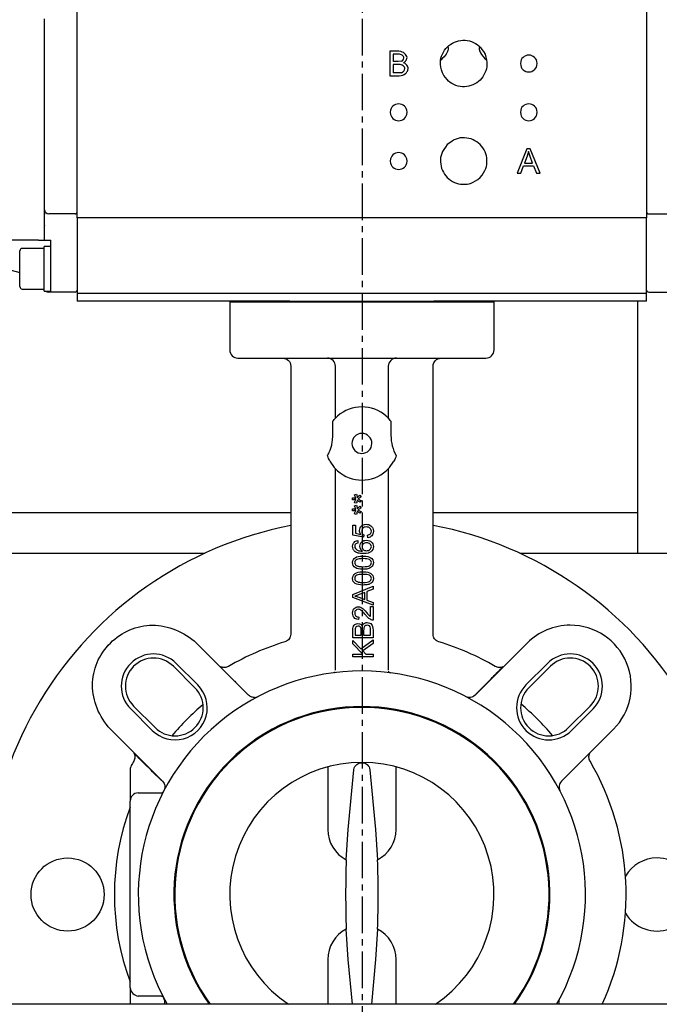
# Model space of a CAD drawing. Extents: x -72 to 51457, y 0 to 26838.
# Tile 81 of 203: x 8075 to 8233, y 8838 to 9080. Entities that reach past the tile are written whole.
import ezdxf

# ---------------------------------------------------------------- set-up
doc = ezdxf.new("R2010")
doc.units = 0
doc.header["$LTSCALE"] = 12
doc.linetypes.add('CHAIN_THIN', pattern=[1.125, 0.75, -0.125, 0.125, -0.125])
doc.linetypes.add('SOLID_THIN', pattern=[0])
doc.layers.get('0').update_dxf_attribs({"linetype": 'CONTINUOUS'})

# ---------------------------------------------------------------- blocks, each defined once
blk = doc.blocks.new('Vela_Drauf')
at = {"color": 7, "linetype": 'CHAIN_THIN', "lineweight": 25}
blk.add_line((8159.76, 9552.68), (8159.76, 7552.68), dxfattribs=at)
at = {"color": 7, "linetype": 'SOLID_THIN', "lineweight": 25}
for p, q in [((8089.61, 9031.2), (8089.61, 9083.2)), ((8229.71, 9083.2), (8229.71, 9031.2)), ((8081.61, 9034.2), (8081.61, 9080.2)), ((8168.77, 9072.2), (8166.52, 9072.2)), ((8166.52, 9072.2), (8166.52, 9066.2)), ((8167.32, 9071.49), (8167.32, 9069.68)), ((8168.52, 9071.49), (8167.32, 9071.49)), ((8168.61, 9069.68), (8167.32, 9069.68)), ((8167.32, 9068.97), (8167.32, 9066.91)), ((8168.71, 9068.97), (8167.32, 9068.97)), ((8169.37, 9069.75), (8168.61, 9069.68)), ((8166.52, 9066.2), (8168.81, 9066.2)), ((8168.82, 9066.91), (8167.32, 9066.91)), ((8169.36, 9066.93), (8168.82, 9066.91)), ((8200.2, 9048.2), (8197.89, 9042.2)), ((8201.06, 9048.2), (8200.2, 9048.2)), ((8203.51, 9042.2), (8201.06, 9048.2)), ((8200.28, 9046.42), (8199.62, 9044.66)), ((8200.61, 9047.57), (8200.28, 9046.42)), ((8201.03, 9046.32), (8200.61, 9047.57)), ((8201.66, 9044.66), (8201.03, 9046.32)), ((8198.73, 9042.2), (8199.39, 9044.01)), ((8199.39, 9044.01), (8201.91, 9044.01)), ((8199.62, 9044.66), (8201.66, 9044.66)), ((8201.91, 9044.01), (8202.6, 9042.2)), ((8197.89, 9042.2), (8198.73, 9042.2)), ((8202.6, 9042.2), (8203.51, 9042.2)), ((8081.61, 9033.2), (8081.61, 9034.2)), ((8081.56, 9032.31), (8081.61, 9032.13)), ((8081.61, 9032.13), (8081.61, 9033.2)), ((8081.61, 9029.41), (8081.61, 9032.13)), ((8089.11, 9032.2), (8082.61, 9032.2)), ((8229.71, 9031.2), (8089.61, 9031.2)), ((8089.61, 9031.2), (8089.61, 9027.97)), ((8229.71, 9027.97), (8229.71, 9031.2)), ((8230.21, 9032.2), (8236.71, 9032.2)), ((8081.61, 9029.41), (8081.61, 9029.34)), ((8081.61, 9025.7), (8081.61, 9029.34)), ((8089.61, 9027.97), (8089.61, 9012.7)), ((8229.71, 9012.7), (8229.71, 9027.97)), ((8080.12, 9025.7), (8070.95, 9025.7)), ((8080.12, 9025.7), (8081.61, 9025.7)), ((8083.11, 9024.2), (8081.5, 9024.2)), ((8081.51, 9018.7), (8081.51, 9024.2)), ((8082.61, 9025.7), (8083.11, 9025.7)), ((8083.11, 9014.23), (8083.11, 9025.7)), ((8075.51, 9020.92), (8075.51, 9023.08)), ((8081.51, 9023.7), (8076.11, 9023.7)), ((8066.34, 9020.22), (8075.51, 9017.8)), ((8075.51, 9014.3), (8075.51, 9020.92)), ((8081.51, 9013.2), (8081.51, 9018.7)), ((8083.11, 9012.95), (8083.11, 9014.23)), ((8076.11, 9013.7), (8081.51, 9013.7)), ((8081.5, 9013.2), (8083.11, 9013.2)), ((8083.11, 9012.95), (8082.61, 9012.95)), ((8089.11, 9012.95), (8083.11, 9012.95)), ((8089.61, 9012.7), (8229.71, 9012.7)), ((8089.61, 9012.7), (8089.61, 9010.7)), ((8229.71, 9010.7), (8229.71, 9012.7)), ((8230.21, 9012.95), (8236.21, 9012.95)), ((8141.93, 9010.7), (8089.61, 9010.7)), ((8127.36, 9010.7), (8127.16, 9010.5)), ((8127.16, 9010.5), (8127.16, 8998.7)), ((8192.16, 9010.5), (8127.16, 9010.5)), ((8141.93, 9010.7), (8177.39, 9010.7)), ((8229.71, 9010.7), (8177.39, 9010.7)), ((8192.16, 9010.5), (8191.96, 9010.7)), ((8192.16, 8998.7), (8192.16, 9010.5)), ((8227.47, 9010.7), (8227.47, 8948.68)), ((8129.16, 8996.7), (8190.16, 8996.7)), ((8142.16, 8994.7), (8142.16, 8928.72)), ((8153.16, 8981.92), (8153.16, 8994.7)), ((8166.16, 8994.7), (8166.16, 8981.92)), ((8177.16, 8928.8), (8177.16, 8994.7)), ((8152.51, 8981.17), (8152.68, 8981.38)), ((8152.51, 8977.7), (8152.51, 8981.17)), ((8166.64, 8981.38), (8166.8, 8981.17)), ((8166.8, 8981.17), (8166.8, 8977.7)), ((8151.21, 8972.61), (8151.2, 8972.61)), ((8151.77, 8971.37), (8152.85, 8969.81)), ((8166.46, 8969.81), (8167.55, 8971.37)), ((8168.11, 8972.61), (8168.11, 8972.61)), ((8153.16, 8921.38), (8153.16, 8969.47)), ((8166.16, 8969.47), (8166.16, 8921.38)), ((8157.83, 8963.06), (8158.32, 8963.22)), ((8157.31, 8961.84), (8157.31, 8962.34)), ((8158.32, 8960.96), (8157.83, 8961.12)), ((8159.15, 8962.96), (8159.44, 8962.55)), ((8159.44, 8961.63), (8159.15, 8961.23)), ((8067.76, 8958.68), (8142.16, 8958.68)), ((8157.31, 8959.12), (8157.31, 8959.62)), ((8157.83, 8960.35), (8158.32, 8960.5)), ((8158.32, 8958.25), (8157.83, 8958.4)), ((8159.15, 8960.24), (8159.44, 8959.83)), ((8159.44, 8958.92), (8159.15, 8958.52)), ((8177.16, 8958.68), (8227.47, 8958.68)), ((8157.46, 8955.58), (8158.05, 8955.58)), ((8157.46, 8953.09), (8157.46, 8955.58)), ((8158.05, 8955.58), (8158.05, 8953.58)), ((8158.05, 8953.58), (8159.39, 8953.31)), ((8160.03, 8952.61), (8157.46, 8953.09)), ((8158.62, 8951.8), (8158.67, 8951.19)), ((8160.11, 8953.18), (8160.03, 8952.61)), ((8161.09, 8952.5), (8161.03, 8953.14)), ((8069.76, 8948.68), (8121.02, 8948.68)), ((8198.49, 8948.68), (8249.76, 8948.68)), ((8157.4, 8938.53), (8162.4, 8940.57)), ((8160.35, 8939.03), (8158.96, 8938.5)), ((8160.35, 8937.33), (8160.35, 8939.03)), ((8162.4, 8939.81), (8160.88, 8939.23)), ((8160.88, 8939.23), (8160.88, 8937.14)), ((8162.4, 8940.57), (8162.4, 8939.81)), ((8157.4, 8937.81), (8157.4, 8938.53)), ((8162.4, 8935.89), (8157.4, 8937.81)), ((8158.88, 8937.88), (8160.35, 8937.33)), ((8160.88, 8937.14), (8162.4, 8936.59)), ((8162.4, 8936.59), (8162.4, 8935.89)), ((8161.81, 8933.08), (8161.81, 8935.53)), ((8161.81, 8935.53), (8162.4, 8935.53)), ((8162.4, 8935.53), (8162.4, 8932.22)), ((8158.89, 8932.97), (8158.82, 8932.34)), ((8157.4, 8927.86), (8157.4, 8929.74)), ((8157.99, 8929.52), (8157.99, 8928.53)), ((8159.5, 8928.53), (8159.5, 8929.6)), ((8160.09, 8929.68), (8160.09, 8928.53)), ((8161.81, 8928.53), (8161.81, 8929.77)), ((8162.4, 8929.77), (8162.4, 8927.86)), ((8140.77, 8926.85), (8140.74, 8926.88)), ((8142.22, 8928.72), (8142.22, 8928.72)), ((8162.4, 8927.86), (8157.4, 8927.86)), ((8157.4, 8926.35), (8157.4, 8927.24)), ((8157.4, 8927.24), (8159.42, 8925.15)), ((8157.99, 8928.53), (8159.5, 8928.53)), ((8159.42, 8925.15), (8162.4, 8927.34)), ((8160.09, 8928.53), (8161.81, 8928.53)), ((8162.4, 8927.34), (8162.4, 8926.46)), ((8177.13, 8928.76), (8177.16, 8928.8)), ((8178.58, 8926.88), (8178.55, 8926.85)), ((8119, 8926.57), (8131.79, 8913.77)), ((8159.87, 8923.86), (8157.4, 8926.35)), ((8162.4, 8926.46), (8159.87, 8924.68)), ((8159.87, 8924.68), (8160.66, 8923.86)), ((8187.52, 8913.77), (8200.32, 8926.57)), ((8157.4, 8923.2), (8157.4, 8923.86)), ((8157.4, 8923.86), (8159.87, 8923.86)), ((8162.4, 8923.2), (8157.4, 8923.2)), ((8160.66, 8923.86), (8162.4, 8923.86)), ((8162.4, 8923.86), (8162.4, 8923.2)), ((8118.59, 8915.55), (8113.28, 8920.85)), ((8113.99, 8921.56), (8119.29, 8916.26)), ((8124.97, 8920.75), (8125, 8920.7)), ((8124.97, 8920.75), (8124.98, 8920.74)), ((8153.16, 8919.87), (8153.16, 8921.38)), ((8166.16, 8921.38), (8166.16, 8919.87)), ((8166.19, 8919.69), (8166.22, 8919.51)), ((8194.31, 8920.7), (8194.35, 8920.75)), ((8200.02, 8916.26), (8205.33, 8921.56)), ((8206.03, 8920.85), (8200.73, 8915.55)), ((8152.93, 8919.32), (8152.72, 8919.26)), ((8152.81, 8919.32), (8153.09, 8919.51)), ((8166.6, 8919.26), (8166.29, 8919.35)), ((8166.45, 8919.35), (8166.6, 8919.26)), ((8166.56, 8919.33), (8166.6, 8919.26)), ((8108.1, 8905.06), (8102.79, 8910.36)), ((8103.5, 8911.07), (8108.8, 8905.77)), ((8210.51, 8905.77), (8215.81, 8911.07)), ((8216.52, 8910.36), (8211.22, 8905.06)), ((8110.58, 8892.56), (8097.79, 8905.36)), ((8221.53, 8905.36), (8208.74, 8892.56)), ((8103.66, 8899.34), (8103.61, 8899.38)), ((8215.71, 8899.38), (8215.67, 8899.35)), ((8215.71, 8899.38), (8215.7, 8899.37)), ((8151.26, 8896.09), (8151.26, 8880.7)), ((8156.29, 8880.7), (8157.67, 8895.38)), ((8161.64, 8895.38), (8163.03, 8880.7)), ((8168.06, 8880.7), (8168.06, 8896.09)), ((8104.66, 8889.7), (8110.36, 8889.7)), ((8102.66, 8841.7), (8102.66, 8887.7)), ((8155.8, 8873.23), (8156.29, 8880.7)), ((8163.03, 8880.7), (8163.51, 8873.23)), ((8156.29, 8848.7), (8155.8, 8856.16)), ((8163.51, 8856.16), (8163.03, 8848.7)), ((8151.26, 8848.7), (8151.26, 8837.68)), ((8157.33, 8837.68), (8156.29, 8848.7)), ((8163.03, 8848.7), (8161.99, 8837.68)), ((8168.06, 8837.68), (8168.06, 8848.7)), ((8102.66, 8841.7), (8102.66, 8837.68)), ((8110.36, 8839.7), (8104.66, 8839.7)), ((8654.76, 8837.68), (7749.76, 8837.68))]:
    blk.add_line(p, q, dxfattribs=at)
for points in [[(8081.61, 9025.7, 0.002108), (8081.8, 9025.7), (8082.11, 9025.7, 0.000598), (8082.61, 9025.7), (8082.61, 9025.7)], [(8153.05, 8981.81, -0.003553), (8153.15, 8981.92), (8153.16, 8981.92)], [(8157.95, 8973.93, 0.195998), (8159.67, 8973.24)], [(8161.83, 8946.81, 0.116186), (8161.49, 8947.12)], [(8161.83, 8942.93, 0.116186), (8161.49, 8943.24)]]:
    blk.add_lwpolyline(points, format="xyb", dxfattribs=at)
for points in [[(8128.53, 8917.08), (8128.59, 8917.12), (8128.68, 8917.18)], [(8102.66, 8895.42), (8102.66, 8895.42), (8102.66, 8895.42), (8102.66, 8895.42), (8102.66, 8895.42), (8102.66, 8895.42), (8102.66, 8895.42), (8102.66, 8895.42), (8102.66, 8895.42), (8102.66, 8895.42), (8102.66, 8895.42), (8102.66, 8895.42), (8102.66, 8895.42), (8102.66, 8895.42), (8102.66, 8895.42), (8102.66, 8895.42), (8102.66, 8895.42), (8102.66, 8895.42), (8102.66, 8895.42), (8102.66, 8895.42), (8102.66, 8895.42), (8102.66, 8895.42), (8102.66, 8895.42), (8102.66, 8895.42), (8102.66, 8895.42), (8102.66, 8895.42), (8102.66, 8895.42), (8102.66, 8895.42), (8102.66, 8895.42), (8102.66, 8887.93)]]:
    blk.add_lwpolyline(points, dxfattribs=at)
blk.add_circle((8087.26, 8864.68), 9, dxfattribs=at)
for centre, radius, start, end in [((8082.61, 9033.2), 1, 180, 270), ((8089.11, 9032.7), 0.5, 270, 0), ((8230.21, 9032.7), 0.5, 180, 270), ((8089.11, 9013.45), 0.5, 270, 0), ((8230.21, 9013.45), 0.5, 180, 270), ((8129.16, 8998.7), 2, 180, 270), ((8190.16, 8998.7), 2, 270, 0), ((8151.16, 8994.7), 2, 0, 90), ((8168.16, 8994.7), 2, 90, 180), ((8159.66, 8975.7), 9, 48.1897, 131.8103), ((8158.84, 8974.9), 10.14, 42.9092, 43.7873), ((8159.66, 8975.7), 2.46, 0, 180), ((8177.34, 8977.7), 10.53, 180, 208.866), ((8159.66, 8975.7), 9, 228.1897, 311.8103), ((8159.76, 8864.68), 92.5, 100.968, 196.9713), ((8159.76, 8864.68), 92.5, 343.0287, 79.157), ((8210.92, 8915.96), 15, 90, 135), ((8210.92, 8915.96), 15, 315, 90), ((8159.66, 8864.7), 65, 106.9205, 120.3016), ((8159.66, 8864.7), 65, 59.6984, 73.0795), ((8108.39, 8915.96), 7.92, 45, 225), ((8108.39, 8915.96), 6.92, 45, 225), ((8210.92, 8915.96), 7.92, 315, 135), ((8210.92, 8915.96), 6.92, 315, 135), ((8159.66, 8864.7), 55, 330.5838, 209.4162), ((8113.7, 8910.66), 7.92, 225, 45), ((8113.7, 8910.66), 6.92, 315, 45), ((8205.62, 8910.66), 7.92, 135, 315), ((8205.62, 8910.66), 6.92, 135, 225), ((8154.36, 8874.49), 43.87, 117.4529, 117.8669), ((8159.76, 8864.68), 61, 129.9716, 140.1353), ((8159.66, 8864.7), 46.25, 324.2627, 215.7373), ((8159.66, 8864.7), 46.05, 324.0834, 215.9166), ((8159.76, 8864.68), 61, 39.8919, 50.2483), ((8113.7, 8910.66), 6.92, 225, 315), ((8205.62, 8910.66), 6.92, 225, 315), ((8159.66, 8864.7), 65, 149.6984, 150.811), ((8159.66, 8864.7), 32.5, 303.7803, 236.2197), ((8159.66, 8864.7), 65, 335.4436, 30.3016), ((8159.76, 8864.68), 61, 159.3986, 200.6014), ((8159.66, 8880.7), 8.4, 180, 242.6834), ((8159.66, 8880.7), 8.4, 297.3166, 0), ((8232.26, 8864.68), 9, 210.4317, 90), ((8232.26, 8864.68), 9, 90, 149.5474), ((8406.72, 8864.7), 251.06, 178.0514, 181.9486), ((7912.6, 8864.7), 251.06, 358.0514, 1.9486), ((8159.66, 8848.7), 8.4, 117.3166, 180), ((8159.66, 8848.7), 8.4, 0, 62.6834)]:
    blk.add_arc(centre, radius, start, end, dxfattribs=at)
for points, knots in [([(8179.45, 9066.93), (8178.82, 9069.03), (8178.83, 9070.06), (8179.48, 9071.51), (8180.07, 9072.85), (8181.12, 9073.88), (8182.44, 9074.45), (8183.77, 9075.02), (8185.24, 9075.07), (8186.62, 9074.59), (8188.12, 9074.06), (8188.88, 9073.36), (8189.96, 9071.46)], [0, 0, 0, 0, 1, 1, 1, 2, 2, 2, 3, 3, 3, 4, 4, 4, 4]), ([(8180.9, 9072.76), (8180.83, 9072.31), (8180.7, 9071.98), (8180.38, 9071.5), (8180.09, 9071.04), (8179.78, 9070.71), (8179.05, 9070.04)], [0, 0, 0, 0, 1, 1, 1, 2, 2, 2, 2]), ([(8188.64, 9073.35), (8188.51, 9073.05), (8188.49, 9072.92), (8188.53, 9072.67), (8188.56, 9072.43), (8188.66, 9072.16), (8188.82, 9071.86), (8189.18, 9071.19), (8189.56, 9070.75), (8190.37, 9070.04)], [0, 0, 0, 0, 1, 1, 1, 2, 2, 2, 3, 3, 3, 3]), ([(8169.98, 9070.57), (8169.96, 9070.73), (8169.94, 9070.8), (8169.86, 9070.93), (8169.78, 9071.04), (8169.69, 9071.14), (8169.57, 9071.22), (8169.31, 9071.39), (8169.06, 9071.46), (8168.52, 9071.49)], [0, 0, 0, 0, 1, 1, 1, 2, 2, 2, 3, 3, 3, 3]), ([(8170.76, 9070.66), (8170.71, 9071.04), (8170.51, 9071.36), (8170.14, 9071.68), (8169.76, 9072), (8169.47, 9072.11), (8168.77, 9072.2)], [0, 0, 0, 0, 1, 1, 1, 2, 2, 2, 2]), ([(8169.37, 9069.75), (8169.59, 9069.85), (8169.67, 9069.91), (8169.79, 9070.07), (8169.91, 9070.24), (8169.95, 9070.33), (8169.98, 9070.57)], [0, 0, 0, 0, 1, 1, 1, 2, 2, 2, 2]), ([(8169.92, 9069.39), (8170.23, 9069.59), (8170.32, 9069.69), (8170.49, 9069.94), (8170.66, 9070.21), (8170.71, 9070.33), (8170.76, 9070.66)], [0, 0, 0, 0, 1, 1, 1, 2, 2, 2, 2]), ([(8189.96, 9071.46), (8190.59, 9069.37), (8190.59, 9068.33), (8189.94, 9066.88), (8189.34, 9065.55), (8188.3, 9064.51), (8186.97, 9063.94), (8185.65, 9063.37), (8184.17, 9063.32), (8182.8, 9063.8), (8181.3, 9064.33), (8180.54, 9065.04), (8179.45, 9066.93)], [0, 0, 0, 0, 1, 1, 1, 2, 2, 2, 3, 3, 3, 4, 4, 4, 4]), ([(8202.78, 9069.2), (8202.69, 9069.98), (8202.54, 9070.32), (8202.11, 9070.71), (8201.72, 9071.07), (8201.23, 9071.26), (8200.71, 9071.26), (8200.19, 9071.26), (8199.69, 9071.07), (8199.3, 9070.71), (8198.88, 9070.32), (8198.73, 9069.98), (8198.64, 9069.2)], [0, 0, 0, 0, 1, 1, 1, 2, 2, 2, 3, 3, 3, 4, 4, 4, 4]), ([(8170.24, 9067.94), (8170.22, 9068.12), (8170.19, 9068.19), (8170.1, 9068.32), (8170.02, 9068.44), (8169.91, 9068.55), (8169.79, 9068.64), (8169.51, 9068.85), (8169.26, 9068.92), (8168.71, 9068.97)], [0, 0, 0, 0, 1, 1, 1, 2, 2, 2, 3, 3, 3, 3]), ([(8168.81, 9066.2), (8169.6, 9066.27), (8169.97, 9066.4), (8170.38, 9066.74), (8170.57, 9066.9), (8170.71, 9067.06), (8170.84, 9067.28), (8170.98, 9067.51), (8171.02, 9067.63), (8171.06, 9067.93)], [0, 0, 0, 0, 1, 1, 1, 2, 2, 2, 3, 3, 3, 3]), ([(8169.36, 9066.93), (8169.67, 9067.04), (8169.8, 9067.13), (8169.97, 9067.33), (8170.14, 9067.53), (8170.22, 9067.71), (8170.24, 9067.94)], [0, 0, 0, 0, 1, 1, 1, 2, 2, 2, 2]), ([(8171.06, 9067.93), (8171.03, 9068.24), (8170.94, 9068.47), (8170.72, 9068.77), (8170.49, 9069.08), (8170.34, 9069.2), (8169.92, 9069.39)], [0, 0, 0, 0, 1, 1, 1, 2, 2, 2, 2]), ([(8198.64, 9069.2), (8198.73, 9068.41), (8198.88, 9068.07), (8199.3, 9067.68), (8199.69, 9067.32), (8200.19, 9067.13), (8200.71, 9067.13), (8201.23, 9067.13), (8201.72, 9067.32), (8202.11, 9067.68), (8202.54, 9068.07), (8202.69, 9068.41), (8202.78, 9069.2)], [0, 0, 0, 0, 1, 1, 1, 2, 2, 2, 3, 3, 3, 4, 4, 4, 4]), ([(8170.78, 9057.2), (8170.69, 9057.98), (8170.54, 9058.32), (8170.11, 9058.71), (8169.72, 9059.07), (8169.23, 9059.26), (8168.71, 9059.26), (8168.19, 9059.26), (8167.69, 9059.07), (8167.3, 9058.71), (8166.88, 9058.32), (8166.73, 9057.98), (8166.64, 9057.2)], [0, 0, 0, 0, 1, 1, 1, 2, 2, 2, 3, 3, 3, 4, 4, 4, 4]), ([(8202.78, 9057.2), (8202.69, 9057.98), (8202.54, 9058.32), (8202.11, 9058.71), (8201.72, 9059.07), (8201.23, 9059.26), (8200.71, 9059.26), (8200.19, 9059.26), (8199.69, 9059.07), (8199.3, 9058.71), (8198.88, 9058.32), (8198.73, 9057.98), (8198.64, 9057.2)], [0, 0, 0, 0, 1, 1, 1, 2, 2, 2, 3, 3, 3, 4, 4, 4, 4]), ([(8166.64, 9057.2), (8166.73, 9056.41), (8166.88, 9056.07), (8167.3, 9055.68), (8167.69, 9055.32), (8168.19, 9055.13), (8168.71, 9055.13), (8169.23, 9055.13), (8169.72, 9055.32), (8170.11, 9055.68), (8170.54, 9056.07), (8170.69, 9056.41), (8170.78, 9057.2)], [0, 0, 0, 0, 1, 1, 1, 2, 2, 2, 3, 3, 3, 4, 4, 4, 4]), ([(8198.64, 9057.2), (8198.73, 9056.41), (8198.88, 9056.07), (8199.3, 9055.68), (8199.69, 9055.32), (8200.19, 9055.13), (8200.71, 9055.13), (8201.23, 9055.13), (8201.72, 9055.32), (8202.11, 9055.68), (8202.54, 9056.07), (8202.69, 9056.41), (8202.78, 9057.2)], [0, 0, 0, 0, 1, 1, 1, 2, 2, 2, 3, 3, 3, 4, 4, 4, 4]), ([(8188.75, 9041.15), (8190.11, 9042.86), (8190.49, 9043.83), (8190.43, 9045.41), (8190.36, 9046.87), (8189.78, 9048.22), (8188.75, 9049.24), (8187.73, 9050.26), (8186.38, 9050.85), (8184.93, 9050.91), (8183.34, 9050.98), (8182.37, 9050.6), (8180.66, 9049.24)], [0, 0, 0, 0, 1, 1, 1, 2, 2, 2, 3, 3, 3, 4, 4, 4, 4]), ([(8180.66, 9049.24), (8179.3, 9047.53), (8178.92, 9046.57), (8178.99, 9044.98), (8179.05, 9043.52), (8179.64, 9042.17), (8180.66, 9041.15), (8181.68, 9040.13), (8183.03, 9039.54), (8184.49, 9039.48), (8186.08, 9039.41), (8187.04, 9039.79), (8188.75, 9041.15)], [0, 0, 0, 0, 1, 1, 1, 2, 2, 2, 3, 3, 3, 4, 4, 4, 4]), ([(8170.78, 9045.2), (8170.69, 9045.98), (8170.54, 9046.32), (8170.11, 9046.71), (8169.72, 9047.07), (8169.23, 9047.26), (8168.71, 9047.26), (8168.19, 9047.26), (8167.69, 9047.07), (8167.3, 9046.71), (8166.88, 9046.32), (8166.73, 9045.98), (8166.64, 9045.2)], [0, 0, 0, 0, 1, 1, 1, 2, 2, 2, 3, 3, 3, 4, 4, 4, 4]), ([(8166.64, 9045.2), (8166.73, 9044.41), (8166.88, 9044.07), (8167.3, 9043.68), (8167.69, 9043.32), (8168.19, 9043.13), (8168.71, 9043.13), (8169.23, 9043.13), (8169.72, 9043.32), (8170.11, 9043.68), (8170.54, 9044.07), (8170.69, 9044.41), (8170.78, 9045.2)], [0, 0, 0, 0, 1, 1, 1, 2, 2, 2, 3, 3, 3, 4, 4, 4, 4]), ([(8076.11, 9023.7), (8075.88, 9023.67), (8075.79, 9023.63), (8075.68, 9023.52), (8075.57, 9023.4), (8075.53, 9023.3), (8075.51, 9023.1)], [0, 0, 0, 0, 1, 1, 1, 2, 2, 2, 2]), ([(8075.51, 9014.3), (8075.54, 9014.07), (8075.58, 9013.98), (8075.69, 9013.87), (8075.8, 9013.76), (8075.9, 9013.72), (8076.11, 9013.7)], [0, 0, 0, 0, 1, 1, 1, 2, 2, 2, 2]), ([(8140.16, 8996.7), (8140.81, 8996.65), (8141.19, 8996.49), (8141.57, 8996.12), (8141.95, 8995.74), (8142.1, 8995.38), (8142.16, 8994.7)], [0, 0, 0, 0, 1, 1, 1, 2, 2, 2, 2]), ([(8177.16, 8994.7), (8177.2, 8995.33), (8177.37, 8995.73), (8177.74, 8996.11), (8178.12, 8996.48), (8178.51, 8996.65), (8179.16, 8996.7)], [0, 0, 0, 0, 1, 1, 1, 2, 2, 2, 2]), ([(8159.08, 8954.26), (8159.12, 8954.81), (8159.23, 8955.08), (8159.55, 8955.38), (8159.85, 8955.67), (8160.15, 8955.78), (8160.7, 8955.81)], [0, 0, 0, 0, 1, 1, 1, 2, 2, 2, 2]), ([(8160.75, 8955.16), (8160.32, 8955.13), (8160.12, 8955.06), (8159.92, 8954.86), (8159.72, 8954.67), (8159.64, 8954.46), (8159.62, 8954.09)], [0, 0, 0, 0, 1, 1, 1, 2, 2, 2, 2]), ([(8159.62, 8954.09), (8159.64, 8953.82), (8159.67, 8953.71), (8159.74, 8953.57), (8159.82, 8953.43), (8159.9, 8953.35), (8160.11, 8953.18)], [0, 0, 0, 0, 1, 1, 1, 2, 2, 2, 2]), ([(8160.7, 8955.81), (8161.01, 8955.8), (8161.15, 8955.78), (8161.33, 8955.71), (8161.52, 8955.65), (8161.64, 8955.59), (8161.88, 8955.42)], [0, 0, 0, 0, 1, 1, 1, 2, 2, 2, 2]), ([(8161.98, 8954.1), (8161.95, 8954.47), (8161.86, 8954.66), (8161.63, 8954.86), (8161.41, 8955.06), (8161.2, 8955.13), (8160.75, 8955.16)], [0, 0, 0, 0, 1, 1, 1, 2, 2, 2, 2]), ([(8161.03, 8953.14), (8161.43, 8953.23), (8161.59, 8953.3), (8161.74, 8953.48), (8161.9, 8953.64), (8161.97, 8953.84), (8161.98, 8954.1)], [0, 0, 0, 0, 1, 1, 1, 2, 2, 2, 2]), ([(8162.48, 8954.1), (8162.43, 8953.51), (8162.35, 8953.26), (8162.08, 8952.97), (8161.83, 8952.69), (8161.54, 8952.55), (8161.09, 8952.5)], [0, 0, 0, 0, 1, 1, 1, 2, 2, 2, 2]), ([(8161.88, 8955.42), (8162.15, 8955.16), (8162.25, 8955.04), (8162.34, 8954.84), (8162.43, 8954.64), (8162.46, 8954.48), (8162.48, 8954.1)], [0, 0, 0, 0, 1, 1, 1, 2, 2, 2, 2]), ([(8157.38, 8950.38), (8157.41, 8950.88), (8157.49, 8951.11), (8157.72, 8951.36), (8157.94, 8951.61), (8158.19, 8951.73), (8158.62, 8951.8)], [0, 0, 0, 0, 1, 1, 1, 2, 2, 2, 2]), ([(8159.15, 8950.41), (8159.2, 8950.94), (8159.31, 8951.19), (8159.63, 8951.48), (8159.93, 8951.75), (8160.22, 8951.86), (8160.77, 8951.89)], [0, 0, 0, 0, 1, 1, 1, 2, 2, 2, 2]), ([(8160.81, 8951.26), (8160.39, 8951.23), (8160.2, 8951.17), (8160, 8950.99), (8159.8, 8950.8), (8159.71, 8950.61), (8159.7, 8950.29)], [0, 0, 0, 0, 1, 1, 1, 2, 2, 2, 2]), ([(8160.77, 8951.89), (8161.42, 8951.83), (8161.72, 8951.72), (8162.03, 8951.42), (8162.33, 8951.14), (8162.46, 8950.82), (8162.48, 8950.32)], [0, 0, 0, 0, 1, 1, 1, 2, 2, 2, 2]), ([(8161.98, 8950.31), (8161.95, 8950.64), (8161.87, 8950.81), (8161.65, 8950.99), (8161.44, 8951.17), (8161.25, 8951.23), (8160.81, 8951.26)], [0, 0, 0, 0, 1, 1, 1, 2, 2, 2, 2]), ([(8157.95, 8949.12), (8157.69, 8949.38), (8157.6, 8949.49), (8157.51, 8949.68), (8157.43, 8949.87), (8157.4, 8950.03), (8157.38, 8950.38)], [0, 0, 0, 0, 1, 1, 1, 2, 2, 2, 2]), ([(8158.14, 8950.96), (8158.03, 8950.84), (8157.99, 8950.78), (8157.95, 8950.69), (8157.91, 8950.59), (8157.89, 8950.52), (8157.88, 8950.34)], [0, 0, 0, 0, 1, 1, 1, 2, 2, 2, 2]), ([(8160.06, 8948.59), (8159.4, 8948.61), (8159.1, 8948.64), (8158.78, 8948.72), (8158.46, 8948.8), (8158.28, 8948.89), (8157.95, 8949.12)], [0, 0, 0, 0, 1, 1, 1, 2, 2, 2, 2]), ([(8158.05, 8949.83), (8158.31, 8949.54), (8158.45, 8949.44), (8158.72, 8949.35), (8158.99, 8949.25), (8159.25, 8949.22), (8159.82, 8949.2)], [0, 0, 0, 0, 1, 1, 1, 2, 2, 2, 2]), ([(8159.82, 8949.2), (8159.53, 8949.42), (8159.42, 8949.53), (8159.32, 8949.72), (8159.22, 8949.91), (8159.19, 8950.06), (8159.15, 8950.41)], [0, 0, 0, 0, 1, 1, 1, 2, 2, 2, 2]), ([(8159.7, 8950.29), (8159.72, 8949.94), (8159.8, 8949.76), (8160.01, 8949.57), (8160.21, 8949.38), (8160.4, 8949.31), (8160.78, 8949.29)], [0, 0, 0, 0, 1, 1, 1, 2, 2, 2, 2]), ([(8162.48, 8950.32), (8162.44, 8949.7), (8162.27, 8949.34), (8161.87, 8949.03), (8161.49, 8948.73), (8161.03, 8948.62), (8160.06, 8948.59)], [0, 0, 0, 0, 1, 1, 1, 2, 2, 2, 2]), ([(8160.78, 8949.29), (8161.23, 8949.33), (8161.44, 8949.41), (8161.65, 8949.6), (8161.86, 8949.79), (8161.96, 8950.01), (8161.98, 8950.31)], [0, 0, 0, 0, 1, 1, 1, 2, 2, 2, 2]), ([(8157.38, 8946.36), (8157.42, 8946.98), (8157.59, 8947.3), (8158.02, 8947.58), (8158.45, 8947.85), (8158.91, 8947.95), (8159.93, 8947.99)], [0, 0, 0, 0, 1, 1, 1, 2, 2, 2, 2]), ([(8159.93, 8944.73), (8159.02, 8944.74), (8158.46, 8944.86), (8158.03, 8945.14), (8157.59, 8945.42), (8157.39, 8945.79), (8157.38, 8946.36)], [0, 0, 0, 0, 1, 1, 1, 2, 2, 2, 2]), ([(8159.93, 8947.36), (8159.12, 8947.34), (8158.68, 8947.28), (8158.38, 8947.12), (8158.25, 8947.05), (8158.12, 8946.94), (8158.03, 8946.82), (8157.94, 8946.69), (8157.91, 8946.59), (8157.89, 8946.35)], [0, 0, 0, 0, 1, 1, 1, 2, 2, 2, 3, 3, 3, 3]), ([(8157.89, 8946.35), (8157.9, 8946.15), (8157.92, 8946.07), (8157.98, 8945.97), (8158.03, 8945.87), (8158.09, 8945.8), (8158.24, 8945.68)], [0, 0, 0, 0, 1, 1, 1, 2, 2, 2, 2]), ([(8159.93, 8947.99), (8160.95, 8947.96), (8161.42, 8947.85), (8161.85, 8947.57), (8162.27, 8947.29), (8162.46, 8946.93), (8162.48, 8946.36)], [0, 0, 0, 0, 1, 1, 1, 2, 2, 2, 2]), ([(8159.93, 8945.36), (8160.79, 8945.38), (8161.22, 8945.44), (8161.51, 8945.61), (8161.8, 8945.78), (8161.97, 8946.05), (8161.98, 8946.36)], [0, 0, 0, 0, 1, 1, 1, 2, 2, 2, 2]), ([(8162.48, 8946.36), (8162.46, 8946.02), (8162.43, 8945.87), (8162.35, 8945.7), (8162.27, 8945.53), (8162.19, 8945.43), (8161.97, 8945.22)], [0, 0, 0, 0, 1, 1, 1, 2, 2, 2, 2]), ([(8157.38, 8942.48), (8157.42, 8943.1), (8157.59, 8943.41), (8158.02, 8943.69), (8158.45, 8943.97), (8158.91, 8944.07), (8159.93, 8944.1)], [0, 0, 0, 0, 1, 1, 1, 2, 2, 2, 2]), ([(8158.24, 8945.68), (8158.57, 8945.52), (8158.71, 8945.47), (8158.92, 8945.43), (8159.14, 8945.39), (8159.4, 8945.38), (8159.93, 8945.36)], [0, 0, 0, 0, 1, 1, 1, 2, 2, 2, 2]), ([(8161.97, 8945.22), (8161.59, 8944.99), (8161.42, 8944.91), (8161.13, 8944.84), (8160.84, 8944.77), (8160.55, 8944.75), (8159.93, 8944.73)], [0, 0, 0, 0, 1, 1, 1, 2, 2, 2, 2]), ([(8159.93, 8944.1), (8160.95, 8944.07), (8161.42, 8943.97), (8161.85, 8943.68), (8162.27, 8943.4), (8162.46, 8943.05), (8162.48, 8942.48)], [0, 0, 0, 0, 1, 1, 1, 2, 2, 2, 2]), ([(8159.93, 8940.85), (8159.02, 8940.85), (8158.46, 8940.97), (8158.03, 8941.25), (8157.59, 8941.54), (8157.39, 8941.91), (8157.38, 8942.48)], [0, 0, 0, 0, 1, 1, 1, 2, 2, 2, 2]), ([(8159.93, 8943.47), (8159.12, 8943.46), (8158.68, 8943.39), (8158.38, 8943.24), (8158.25, 8943.17), (8158.12, 8943.06), (8158.03, 8942.93), (8157.94, 8942.8), (8157.91, 8942.71), (8157.89, 8942.47)], [0, 0, 0, 0, 1, 1, 1, 2, 2, 2, 3, 3, 3, 3]), ([(8157.89, 8942.47), (8157.9, 8942.27), (8157.92, 8942.19), (8157.98, 8942.09), (8158.03, 8941.98), (8158.09, 8941.92), (8158.24, 8941.79)], [0, 0, 0, 0, 1, 1, 1, 2, 2, 2, 2]), ([(8158.24, 8941.79), (8158.57, 8941.64), (8158.71, 8941.59), (8158.92, 8941.55), (8159.14, 8941.51), (8159.4, 8941.49), (8159.93, 8941.48)], [0, 0, 0, 0, 1, 1, 1, 2, 2, 2, 2]), ([(8159.93, 8941.48), (8160.79, 8941.49), (8161.22, 8941.56), (8161.51, 8941.72), (8161.8, 8941.89), (8161.97, 8942.17), (8161.98, 8942.48)], [0, 0, 0, 0, 1, 1, 1, 2, 2, 2, 2]), ([(8162.48, 8942.48), (8162.46, 8942.13), (8162.43, 8941.99), (8162.35, 8941.82), (8162.27, 8941.65), (8162.19, 8941.55), (8161.97, 8941.34)], [0, 0, 0, 0, 1, 1, 1, 2, 2, 2, 2]), ([(8161.97, 8941.34), (8161.59, 8941.1), (8161.42, 8941.03), (8161.13, 8940.96), (8160.84, 8940.89), (8160.55, 8940.86), (8159.93, 8940.85)], [0, 0, 0, 0, 1, 1, 1, 2, 2, 2, 2]), ([(8157.38, 8933.96), (8157.42, 8934.57), (8157.51, 8934.82), (8157.78, 8935.1), (8158.04, 8935.38), (8158.33, 8935.5), (8158.77, 8935.52)], [0, 0, 0, 0, 1, 1, 1, 2, 2, 2, 2]), ([(8158.75, 8934.89), (8158.44, 8934.86), (8158.29, 8934.8), (8158.13, 8934.62), (8157.97, 8934.44), (8157.9, 8934.27), (8157.89, 8933.94)], [0, 0, 0, 0, 1, 1, 1, 2, 2, 2, 2]), ([(8158.77, 8935.52), (8159.23, 8935.47), (8159.41, 8935.41), (8159.72, 8935.19), (8160.01, 8934.98), (8160.3, 8934.69), (8160.85, 8934.04)], [0, 0, 0, 0, 1, 1, 1, 2, 2, 2, 2]), ([(8158.82, 8932.34), (8158.23, 8932.43), (8157.98, 8932.55), (8157.74, 8932.84), (8157.5, 8933.12), (8157.39, 8933.44), (8157.38, 8933.96)], [0, 0, 0, 0, 1, 1, 1, 2, 2, 2, 2]), ([(8157.89, 8933.94), (8157.92, 8933.56), (8157.98, 8933.4), (8158.16, 8933.23), (8158.34, 8933.06), (8158.53, 8932.99), (8158.89, 8932.97)], [0, 0, 0, 0, 1, 1, 1, 2, 2, 2, 2]), ([(8097.79, 8905.36), (8096.38, 8906.92), (8094.16, 8910.43), (8093.01, 8916.23), (8094.16, 8921.9), (8096.38, 8925.16), (8097.79, 8926.57), (8099.19, 8927.98), (8102.45, 8930.19), (8108.12, 8931.34), (8113.93, 8930.19), (8117.43, 8927.98), (8119, 8926.57)], [0, 0, 0, 0, 1, 2, 3, 4, 4, 4, 5, 6, 7, 8, 8, 8, 8]), ([(8157.4, 8929.74), (8157.42, 8930.38), (8157.5, 8930.67), (8157.73, 8930.95), (8157.96, 8931.23), (8158.22, 8931.35), (8158.68, 8931.39)], [0, 0, 0, 0, 1, 1, 1, 2, 2, 2, 2]), ([(8158.75, 8930.74), (8158.43, 8930.71), (8158.27, 8930.64), (8158.14, 8930.45), (8158.02, 8930.28), (8157.98, 8930.03), (8157.99, 8929.52)], [0, 0, 0, 0, 1, 1, 1, 2, 2, 2, 2]), ([(8158.68, 8931.39), (8159.01, 8931.36), (8159.14, 8931.32), (8159.32, 8931.2), (8159.49, 8931.08), (8159.6, 8930.94), (8159.74, 8930.69)], [0, 0, 0, 0, 1, 1, 1, 2, 2, 2, 2]), ([(8159.44, 8930.24), (8159.35, 8930.46), (8159.3, 8930.54), (8159.19, 8930.62), (8159.07, 8930.7), (8158.97, 8930.73), (8158.75, 8930.74)], [0, 0, 0, 0, 1, 1, 1, 2, 2, 2, 2]), ([(8159.5, 8929.6), (8159.5, 8929.8), (8159.49, 8929.89), (8159.49, 8929.97), (8159.48, 8930.04), (8159.47, 8930.1), (8159.44, 8930.24)], [0, 0, 0, 0, 1, 1, 1, 2, 2, 2, 2]), ([(8159.74, 8930.69), (8159.89, 8931.09), (8159.98, 8931.24), (8160.19, 8931.4), (8160.41, 8931.56), (8160.58, 8931.61), (8160.95, 8931.64)], [0, 0, 0, 0, 1, 1, 1, 2, 2, 2, 2]), ([(8160.95, 8930.96), (8160.61, 8930.93), (8160.44, 8930.84), (8160.29, 8930.64), (8160.15, 8930.44), (8160.1, 8930.2), (8160.09, 8929.68)], [0, 0, 0, 0, 1, 1, 1, 2, 2, 2, 2]), ([(8160.95, 8931.64), (8161.51, 8931.58), (8161.79, 8931.46), (8162.04, 8931.15), (8162.28, 8930.86), (8162.37, 8930.51), (8162.4, 8929.77)], [0, 0, 0, 0, 1, 1, 1, 2, 2, 2, 2]), ([(8161.78, 8930.22), (8161.71, 8930.53), (8161.65, 8930.65), (8161.49, 8930.78), (8161.34, 8930.9), (8161.17, 8930.95), (8160.95, 8930.96)], [0, 0, 0, 0, 1, 1, 1, 2, 2, 2, 2]), ([(8161.81, 8929.77), (8161.81, 8929.91), (8161.8, 8929.98), (8161.8, 8930.03), (8161.8, 8930.08), (8161.8, 8930.13), (8161.78, 8930.22)], [0, 0, 0, 0, 1, 1, 1, 2, 2, 2, 2]), ([(8142.16, 8928.79), (8142.11, 8928.2), (8142.02, 8927.95), (8141.77, 8927.6), (8141.51, 8927.26), (8141.3, 8927.11), (8140.74, 8926.88)], [0, 0, 0, 0, 1, 1, 1, 2, 2, 2, 2]), ([(8178.57, 8926.88), (8178.02, 8927.11), (8177.8, 8927.26), (8177.55, 8927.6), (8177.29, 8927.95), (8177.21, 8928.2), (8177.16, 8928.79)], [0, 0, 0, 0, 1, 1, 1, 2, 2, 2, 2]), ([(8126.86, 8920.82), (8126.61, 8920.69), (8126.5, 8920.65), (8126.36, 8920.61), (8126.23, 8920.57), (8126.08, 8920.55), (8125.93, 8920.54), (8125.77, 8920.54), (8125.62, 8920.55), (8125.48, 8920.58), (8125.35, 8920.6), (8125.23, 8920.64), (8124.97, 8920.75)], [0, 0, 0, 0, 1, 1, 1, 2, 2, 2, 3, 3, 3, 4, 4, 4, 4]), ([(8194.35, 8920.75), (8194.09, 8920.64), (8193.97, 8920.6), (8193.83, 8920.58), (8193.7, 8920.55), (8193.55, 8920.54), (8193.39, 8920.54), (8193.23, 8920.55), (8193.09, 8920.57), (8192.95, 8920.61), (8192.82, 8920.65), (8192.7, 8920.69), (8192.45, 8920.82)], [0, 0, 0, 0, 1, 1, 1, 2, 2, 2, 3, 3, 3, 4, 4, 4, 4]), ([(8133.21, 8913.19), (8132.84, 8913.21), (8132.69, 8913.24), (8132.44, 8913.34), (8132.2, 8913.44), (8132.07, 8913.53), (8131.79, 8913.77)], [0, 0, 0, 0, 1, 1, 1, 2, 2, 2, 2]), ([(8187.52, 8913.77), (8187.06, 8913.39), (8186.83, 8913.28), (8186.41, 8913.21), (8185.99, 8913.15), (8185.73, 8913.19), (8185.18, 8913.42)], [0, 0, 0, 0, 1, 1, 1, 2, 2, 2, 2]), ([(8103.61, 8899.38), (8103.71, 8899.13), (8103.75, 8899.01), (8103.78, 8898.87), (8103.81, 8898.73), (8103.82, 8898.59), (8103.81, 8898.43), (8103.8, 8898.27), (8103.78, 8898.13), (8103.75, 8897.99), (8103.71, 8897.86), (8103.66, 8897.74), (8103.54, 8897.49)], [0, 0, 0, 0, 1, 1, 1, 2, 2, 2, 3, 3, 3, 4, 4, 4, 4]), ([(8215.78, 8897.49), (8215.65, 8897.74), (8215.61, 8897.86), (8215.57, 8897.99), (8215.53, 8898.13), (8215.51, 8898.27), (8215.51, 8898.43), (8215.5, 8898.59), (8215.51, 8898.73), (8215.54, 8898.87), (8215.57, 8899.01), (8215.6, 8899.13), (8215.71, 8899.38)], [0, 0, 0, 0, 1, 1, 1, 2, 2, 2, 3, 3, 3, 4, 4, 4, 4]), ([(8157.67, 8895.38), (8157.82, 8896.06), (8157.99, 8896.36), (8158.39, 8896.68), (8158.75, 8896.98), (8159.21, 8897.13), (8159.69, 8897.13), (8160.16, 8897.12), (8160.62, 8896.95), (8160.97, 8896.65), (8161.35, 8896.32), (8161.53, 8895.98), (8161.64, 8895.38)], [0, 0, 0, 0, 1, 1, 1, 2, 2, 2, 3, 3, 3, 4, 4, 4, 4]), ([(8110.58, 8892.56), (8110.96, 8892.1), (8111.08, 8891.87), (8111.14, 8891.45), (8111.21, 8891.03), (8111.17, 8890.77), (8110.94, 8890.22)], [0, 0, 0, 0, 1, 1, 1, 2, 2, 2, 2]), ([(8208.74, 8892.56), (8208.36, 8892.1), (8208.24, 8891.87), (8208.17, 8891.45), (8208.11, 8891.03), (8208.15, 8890.77), (8208.38, 8890.22)], [0, 0, 0, 0, 1, 1, 1, 2, 2, 2, 2]), ([(8104.66, 8889.7), (8103.93, 8889.62), (8103.6, 8889.48), (8103.22, 8889.08), (8102.86, 8888.71), (8102.69, 8888.29), (8102.66, 8887.7)], [0, 0, 0, 0, 1, 1, 1, 2, 2, 2, 2]), ([(8110.36, 8889.7), (8110.49, 8889.71), (8110.54, 8889.72), (8110.62, 8889.77), (8110.7, 8889.82), (8110.74, 8889.86), (8110.81, 8889.97)], [0, 0, 0, 0, 1, 1, 1, 2, 2, 2, 2]), ([(8102.66, 8841.7), (8102.71, 8841.13), (8102.9, 8840.74), (8103.31, 8840.36), (8103.69, 8840.01), (8104.25, 8839.74), (8104.66, 8839.7)], [0, 0, 0, 0, 1, 1, 1, 2, 2, 2, 2]), ([(8110.36, 8839.7), (8110.49, 8839.69), (8110.54, 8839.67), (8110.62, 8839.62), (8110.7, 8839.58), (8110.74, 8839.54), (8110.81, 8839.43)], [0, 0, 0, 0, 1, 1, 1, 2, 2, 2, 2]), ([(8111.06, 8837.68), (8111.12, 8837.86), (8111.15, 8837.94), (8111.16, 8838.04), (8111.18, 8838.14), (8111.18, 8838.25), (8111.17, 8838.36), (8111.15, 8838.59), (8111.1, 8838.77), (8110.94, 8839.17)], [0, 0, 0, 0, 1, 1, 1, 2, 2, 2, 3, 3, 3, 3]), ([(8208.26, 8837.68), (8208.19, 8837.86), (8208.17, 8837.94), (8208.15, 8838.04), (8208.14, 8838.14), (8208.14, 8838.25), (8208.15, 8838.36), (8208.16, 8838.59), (8208.22, 8838.77), (8208.38, 8839.17)], [0, 0, 0, 0, 1, 1, 1, 2, 2, 2, 3, 3, 3, 3])]:
    blk.add_open_spline(points, degree=3, knots=knots, dxfattribs=at)
for points in [[(8180.78, 9073.35), (8180.89, 9073.11), (8180.9, 9073.04), (8180.9, 9072.76)], [(8081.97, 9013.2), (8082.21, 9013.01), (8082.28, 9012.98), (8082.61, 9012.95)], [(8152.68, 8981.38), (8152.82, 8981.55), (8152.87, 8981.6), (8153.05, 8981.81)], [(8153.66, 8982.4), (8153.44, 8982.21), (8153.32, 8982.09), (8153.16, 8981.92)], [(8166.16, 8981.92), (8166, 8982.08), (8165.87, 8982.21), (8165.66, 8982.4)], [(8166.64, 8981.38), (8166.5, 8981.55), (8166.45, 8981.6), (8166.26, 8981.81)], [(8151.2, 8972.61), (8151.49, 8973.22), (8151.88, 8974.1), (8152.2, 8975.05), (8152.38, 8976.03), (8152.47, 8977.01), (8152.51, 8977.7)], [(8157.2, 8975.7), (8157.23, 8974.95), (8157.47, 8974.39), (8157.95, 8973.93)], [(8159.67, 8973.24), (8161.02, 8973.25), (8162.07, 8974.3), (8162.12, 8975.7)], [(8151.77, 8971.37), (8151.5, 8971.88), (8151.38, 8972.13), (8151.21, 8972.61)], [(8168.11, 8972.61), (8167.94, 8972.14), (8167.85, 8971.94), (8167.55, 8971.37)], [(8153.16, 8969.47), (8153.06, 8969.57), (8153, 8969.64), (8152.85, 8969.81)], [(8153.16, 8969.47), (8153.31, 8969.31), (8153.45, 8969.18), (8153.66, 8968.99)], [(8165.66, 8968.99), (8165.88, 8969.19), (8166, 8969.31), (8166.16, 8969.47)], [(8166.46, 8969.81), (8166.32, 8969.64), (8166.26, 8969.57), (8166.16, 8969.47)], [(8158.32, 8963.22), (8158.42, 8962.88), (8158.45, 8962.76), (8158.51, 8962.37)], [(8157.31, 8962.34), (8157.63, 8962.32), (8157.74, 8962.31), (8158.16, 8962.26)], [(8158.16, 8961.91), (8157.66, 8961.86), (8157.57, 8961.85), (8157.31, 8961.84)], [(8158.16, 8962.26), (8158.01, 8962.56), (8157.97, 8962.67), (8157.83, 8963.06)], [(8157.83, 8961.12), (8157.99, 8961.56), (8158.04, 8961.66), (8158.16, 8961.91)], [(8158.51, 8961.8), (8158.44, 8961.45), (8158.41, 8961.34), (8158.32, 8960.96)], [(8158.51, 8962.37), (8158.71, 8962.59), (8158.78, 8962.65), (8159.15, 8962.96)], [(8159.15, 8961.23), (8158.76, 8961.56), (8158.69, 8961.62), (8158.51, 8961.8)], [(8159.44, 8962.55), (8159.18, 8962.37), (8159.09, 8962.31), (8158.71, 8962.08)], [(8158.71, 8962.08), (8159.08, 8961.88), (8159.15, 8961.84), (8159.44, 8961.63)], [(8157.31, 8959.62), (8157.63, 8959.6), (8157.74, 8959.59), (8158.16, 8959.54)], [(8158.16, 8959.19), (8157.66, 8959.14), (8157.57, 8959.13), (8157.31, 8959.12)], [(8158.16, 8959.54), (8158.01, 8959.84), (8157.97, 8959.96), (8157.83, 8960.35)], [(8157.83, 8958.4), (8157.99, 8958.84), (8158.04, 8958.95), (8158.16, 8959.19)], [(8158.32, 8960.5), (8158.42, 8960.16), (8158.45, 8960.05), (8158.51, 8959.65)], [(8158.51, 8959.08), (8158.44, 8958.74), (8158.41, 8958.62), (8158.32, 8958.25)], [(8158.51, 8959.65), (8158.71, 8959.87), (8158.78, 8959.93), (8159.15, 8960.24)], [(8159.15, 8958.52), (8158.76, 8958.84), (8158.69, 8958.9), (8158.51, 8959.08)], [(8159.44, 8959.83), (8159.18, 8959.65), (8159.09, 8959.59), (8158.71, 8959.36)], [(8158.71, 8959.36), (8159.08, 8959.16), (8159.15, 8959.12), (8159.44, 8958.92)], [(8159.39, 8953.31), (8159.14, 8953.72), (8159.1, 8953.87), (8159.08, 8954.26)], [(8158.67, 8951.19), (8158.38, 8951.12), (8158.3, 8951.08), (8158.14, 8950.96)], [(8157.88, 8950.34), (8157.89, 8950.12), (8157.91, 8950.04), (8158.05, 8949.83)], [(8161.49, 8947.12), (8161.19, 8947.28), (8160.77, 8947.34), (8159.93, 8947.36)], [(8161.98, 8946.36), (8161.96, 8946.59), (8161.93, 8946.68), (8161.83, 8946.81)], [(8161.49, 8943.24), (8161.19, 8943.39), (8160.77, 8943.46), (8159.93, 8943.47)], [(8161.98, 8942.48), (8161.96, 8942.71), (8161.93, 8942.8), (8161.83, 8942.93)], [(8158.96, 8938.5), (8158.46, 8938.32), (8158.27, 8938.25), (8157.92, 8938.15)], [(8157.92, 8938.15), (8158.3, 8938.07), (8158.44, 8938.03), (8158.88, 8937.88)], [(8160.55, 8933.5), (8160.3, 8933.8), (8159.91, 8934.23), (8159.5, 8934.61), (8159.15, 8934.82), (8158.9, 8934.87), (8158.75, 8934.89)], [(8161.97, 8932.29), (8161.79, 8932.39), (8161.53, 8932.53), (8161.27, 8932.71), (8161.01, 8932.97), (8160.74, 8933.27), (8160.55, 8933.5)], [(8160.85, 8934.04), (8161.02, 8933.84), (8161.25, 8933.57), (8161.44, 8933.36), (8161.59, 8933.23), (8161.72, 8933.14), (8161.81, 8933.08)], [(8162.4, 8932.22), (8162.22, 8932.22), (8162.16, 8932.23), (8161.97, 8932.29)], [(8187.68, 8913.98), (8189.01, 8915.31), (8191.08, 8917.41), (8193, 8919.35), (8194.06, 8920.43), (8194.31, 8920.7), (8194.33, 8920.73)], [(8133.21, 8913.19), (8133.64, 8913.21), (8133.74, 8913.24), (8134.14, 8913.42)], [(8110.38, 8892.71), (8109.04, 8894.05), (8106.94, 8896.12), (8105.01, 8898.04), (8103.93, 8899.09), (8103.66, 8899.35), (8103.62, 8899.37)], [(8102.91, 8896.4), (8102.72, 8895.98), (8102.69, 8895.88), (8102.66, 8895.42)]]:
    blk.add_open_spline(points, degree=3, dxfattribs=at)

msp = doc.modelspace()

# ---------------------------------------------------------------- block references
at = {"lineweight": 0}
msp.add_blockref('Vela_Drauf', (0, 0), dxfattribs=at)

doc.saveas('drawing.dxf')
